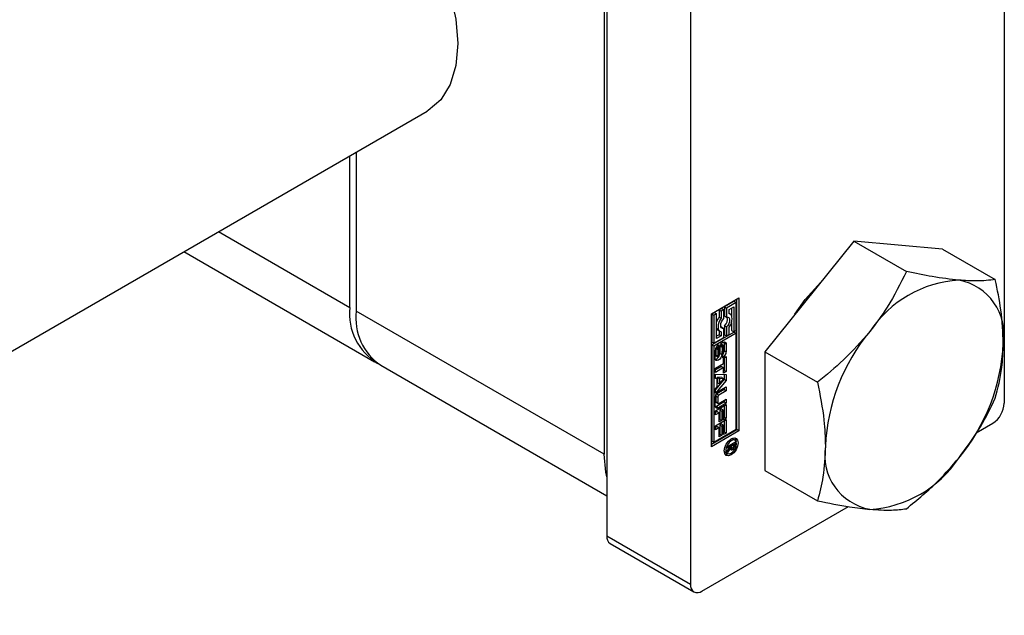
# Model space of a CAD drawing. Header units: millimetres. Extents: x 0 to 25230, y 0 to 17820.
# Tile 158 of 244: x 19481 to 19548, y 9637 to 9678. Entities that reach past the tile are written whole.
import ezdxf

# ---------------------------------------------------------------- set-up
doc = ezdxf.new("R2010")
doc.units = ezdxf.units.MM
doc.linetypes.add('SLD-Sólida', pattern=[0])

msp = doc.modelspace()

# ---------------------------------------------------------------- linework, layer by layer
at = {"color": 7, "linetype": 'SLD-Sólida', "lineweight": 25, "ltscale": 30}
for p, q in [((19547.793, 9707.174), (19547.793, 9651.813)), ((19520.923, 9698.193), (19520.923, 9642.832)), ((19526.58, 9694.928), (19526.58, 9639.566)), ((19520.746, 9692.457), (19520.746, 9648.364)), ((19288.567, 9544.423), (19508.775, 9671.547)), ((19503.988, 9668.783), (19503.988, 9658.039)), ((19503.564, 9658.283), (19503.564, 9668.538)), ((19494.682, 9663.411), (19503.564, 9658.283)), ((19537.611, 9662.767), (19531.6, 9655.291)), ((19537.611, 9662.767), (19541.175, 9660.71)), ((19543.621, 9662.23), (19537.611, 9662.767)), ((19492.338, 9662.058), (19505.221, 9654.621)), ((19543.621, 9662.23), (19547.186, 9660.172)), ((19527.994, 9657.857), (19529.851, 9658.929)), ((19529.534, 9658.707), (19528.869, 9658.323)), ((19529.534, 9658.707), (19529.675, 9658.625)), ((19529.709, 9650.028), (19529.709, 9658.847)), ((19529.851, 9658.929), (19529.851, 9649.947)), ((19520.746, 9648.364), (19503.988, 9658.039)), ((19528.693, 9658.221), (19528.518, 9658.12)), ((19528.518, 9658.12), (19528.518, 9657.641)), ((19528.518, 9658.12), (19528.66, 9658.039)), ((19528.835, 9658.14), (19528.66, 9658.039)), ((19528.66, 9658.039), (19528.66, 9657.559)), ((19528.693, 9658.221), (19528.835, 9658.14)), ((19528.835, 9657.532), (19528.835, 9658.14)), ((19528.869, 9658.323), (19528.869, 9657.715)), ((19528.869, 9658.323), (19529.01, 9658.241)), ((19529.675, 9658.625), (19529.01, 9658.241)), ((19529.01, 9658.241), (19529.01, 9657.634)), ((19529.185, 9658.14), (19529.5, 9658.322)), ((19529.185, 9657.863), (19529.185, 9658.14)), ((19529.359, 9658.24), (19529.359, 9657.726)), ((19529.5, 9658.322), (19529.5, 9656.645)), ((19529.675, 9656.746), (19529.675, 9658.625)), ((19527.994, 9648.875), (19527.994, 9657.857)), ((19528.203, 9657.938), (19528.028, 9657.837)), ((19528.028, 9657.837), (19528.028, 9655.959)), ((19528.028, 9657.837), (19528.169, 9657.756)), ((19528.345, 9657.857), (19528.169, 9657.756)), ((19528.169, 9657.756), (19528.169, 9655.877)), ((19528.203, 9657.938), (19528.345, 9657.857)), ((19528.345, 9656.18), (19528.345, 9657.857)), ((19528.518, 9657.641), (19528.66, 9657.559)), ((19528.869, 9657.715), (19529.01, 9657.634)), ((19529.26, 9657.836), (19529.185, 9657.879)), ((19528.443, 9656.748), (19528.585, 9656.666)), ((19528.518, 9656.705), (19528.518, 9656.444)), ((19528.693, 9656.95), (19528.651, 9656.945)), ((19528.693, 9656.95), (19528.835, 9656.868)), ((19528.835, 9656.261), (19528.835, 9656.868)), ((19528.869, 9657.051), (19528.869, 9656.444)), ((19528.869, 9657.051), (19529.01, 9656.97)), ((19529.01, 9656.97), (19529.01, 9656.362)), ((19529.185, 9656.463), (19529.185, 9656.943)), ((19529.359, 9657.28), (19529.359, 9656.727)), ((19529.359, 9656.727), (19529.5, 9656.645)), ((19529.5, 9656.645), (19529.675, 9656.746)), ((19529.534, 9656.626), (19528.028, 9655.756)), ((19529.675, 9656.544), (19528.169, 9655.675)), ((19528.169, 9655.877), (19528.835, 9656.261)), ((19528.518, 9656.444), (19528.345, 9656.344)), ((19528.66, 9656.362), (19528.345, 9656.18)), ((19528.518, 9656.444), (19528.66, 9656.362)), ((19528.66, 9656.639), (19528.66, 9656.362)), ((19528.869, 9656.444), (19529.01, 9656.362)), ((19529.01, 9656.362), (19529.185, 9656.463)), ((19529.534, 9656.626), (19529.675, 9656.544)), ((19529.675, 9650.048), (19529.675, 9656.544)), ((19528.028, 9655.959), (19528.169, 9655.877)), ((19528.028, 9655.756), (19528.028, 9649.26)), ((19528.169, 9655.675), (19528.028, 9655.756)), ((19528.169, 9655.675), (19528.169, 9649.178)), ((19528.244, 9654.857), (19528.244, 9655.361)), ((19528.293, 9655.516), (19528.293, 9655.084)), ((19528.293, 9655.516), (19528.434, 9655.435)), ((19528.297, 9655.556), (19528.438, 9655.475)), ((19528.315, 9655.595), (19528.451, 9655.516)), ((19528.331, 9655.62), (19528.467, 9655.542)), ((19528.341, 9655.635), (19528.48, 9655.554)), ((19528.343, 9655.638), (19528.484, 9655.556)), ((19528.434, 9655.435), (19528.434, 9655.003)), ((19528.484, 9655.556), (19528.48, 9655.554)), ((19528.484, 9655.765), (19528.484, 9655.556)), ((19528.531, 9655.055), (19528.541, 9655.534)), ((19528.572, 9655.679), (19528.562, 9655.197)), ((19528.572, 9655.679), (19528.713, 9655.597)), ((19528.579, 9655.704), (19528.716, 9655.625)), ((19528.594, 9655.736), (19528.724, 9655.661)), ((19528.613, 9655.769), (19528.741, 9655.696)), ((19528.629, 9655.795), (19528.763, 9655.718)), ((19528.785, 9655.72), (19528.644, 9655.802)), ((19528.713, 9655.597), (19528.704, 9655.116)), ((19528.808, 9655.223), (19528.808, 9655.655)), ((19528.859, 9655.882), (19528.847, 9655.962)), ((19528.859, 9655.882), (19528.859, 9655.377)), ((19528.859, 9655.882), (19529.001, 9655.8)), ((19528.859, 9655.377), (19529.001, 9655.295)), ((19529.001, 9655.8), (19529.001, 9655.295)), ((19528.293, 9655.084), (19528.434, 9655.003)), ((19528.301, 9655.038), (19528.442, 9654.956)), ((19528.316, 9655.018), (19528.458, 9654.937)), ((19528.562, 9655.197), (19528.704, 9655.116)), ((19528.759, 9654.891), (19528.76, 9655.101)), ((19528.821, 9654.868), (19528.999, 9654.971)), ((19528.821, 9654.494), (19528.821, 9654.868)), ((19528.858, 9654.89), (19528.858, 9654.028)), ((19528.999, 9654.971), (19528.999, 9653.946)), ((19531.6, 9655.291), (19535.165, 9653.233)), ((19531.6, 9655.291), (19531.6, 9647.276)), ((19505.645, 9654.376), (19520.923, 9645.556)), ((19528.268, 9654.175), (19528.821, 9654.494)), ((19528.679, 9654.299), (19528.268, 9654.062)), ((19528.821, 9654.218), (19528.268, 9653.899)), ((19528.268, 9653.899), (19528.268, 9654.175)), ((19528.679, 9654.299), (19528.821, 9654.218)), ((19528.821, 9653.843), (19528.821, 9654.218)), ((19528.858, 9654.028), (19528.821, 9654.006)), ((19528.858, 9654.028), (19528.999, 9653.946)), ((19528.268, 9653.786), (19528.999, 9653.759)), ((19528.268, 9653.491), (19528.268, 9653.786)), ((19528.268, 9653.557), (19528.39, 9653.486)), ((19528.39, 9653.486), (19528.268, 9653.491)), ((19528.858, 9653.441), (19528.268, 9652.738)), ((19528.999, 9653.36), (19528.268, 9652.488)), ((19528.39, 9652.93), (19528.39, 9653.486)), ((19528.408, 9653.563), (19528.408, 9653.2)), ((19528.698, 9653.549), (19528.408, 9653.563)), ((19528.408, 9653.563), (19528.55, 9653.482)), ((19528.55, 9653.482), (19528.55, 9653.118)), ((19528.84, 9653.467), (19528.55, 9653.482)), ((19528.55, 9653.118), (19528.84, 9653.467)), ((19528.698, 9653.549), (19528.84, 9653.467)), ((19528.999, 9653.946), (19528.821, 9653.843)), ((19528.858, 9653.764), (19528.858, 9653.441)), ((19528.858, 9653.441), (19528.999, 9653.36)), ((19528.999, 9653.759), (19528.999, 9653.36)), ((19528.268, 9652.783), (19528.39, 9652.93)), ((19528.268, 9652.488), (19528.268, 9652.783)), ((19528.858, 9652.73), (19528.356, 9652.44)), ((19528.408, 9653.2), (19528.55, 9653.118)), ((19528.471, 9652.619), (19528.999, 9652.924)), ((19528.858, 9652.842), (19528.858, 9652.73)), ((19528.858, 9652.73), (19528.999, 9652.648)), ((19528.999, 9652.924), (19528.999, 9652.648)), ((19528.245, 9651.642), (19528.245, 9652.227)), ((19528.283, 9652.315), (19528.283, 9651.926)), ((19528.283, 9652.315), (19528.425, 9652.233)), ((19528.356, 9652.44), (19528.497, 9652.358)), ((19528.425, 9652.233), (19528.425, 9651.844)), ((19528.999, 9652.648), (19528.497, 9652.358)), ((19528.497, 9651.802), (19528.999, 9652.092)), ((19528.999, 9652.092), (19528.999, 9651.816)), ((19528.268, 9651.298), (19528.999, 9651.72)), ((19528.283, 9651.926), (19528.425, 9651.844)), ((19528.305, 9651.879), (19528.446, 9651.797)), ((19528.858, 9651.898), (19528.33, 9651.593)), ((19528.33, 9651.593), (19528.471, 9651.512)), ((19528.999, 9651.816), (19528.471, 9651.512)), ((19528.679, 9651.425), (19528.554, 9651.353)), ((19528.554, 9651.353), (19528.554, 9650.734)), ((19528.554, 9651.353), (19528.696, 9651.271)), ((19528.679, 9651.425), (19528.821, 9651.343)), ((19528.858, 9652.01), (19528.858, 9651.898)), ((19528.858, 9651.898), (19528.999, 9651.816)), ((19528.858, 9651.638), (19528.858, 9650.878)), ((19528.999, 9651.72), (19528.999, 9650.796)), ((19528.268, 9651.024), (19528.268, 9651.298)), ((19528.376, 9651.25), (19528.268, 9651.187)), ((19528.517, 9651.168), (19528.268, 9651.024)), ((19528.268, 9650.293), (19528.999, 9650.715)), ((19528.376, 9651.25), (19528.517, 9651.168)), ((19528.517, 9650.549), (19528.517, 9651.168)), ((19528.554, 9650.734), (19528.517, 9650.712)), ((19528.554, 9650.734), (19528.696, 9650.652)), ((19528.821, 9651.343), (19528.696, 9651.271)), ((19528.696, 9651.271), (19528.696, 9650.652)), ((19528.821, 9650.693), (19528.821, 9651.343)), ((19528.858, 9650.878), (19528.821, 9650.856)), ((19528.999, 9650.796), (19528.821, 9650.693)), ((19528.858, 9650.878), (19528.999, 9650.796)), ((19528.999, 9650.715), (19528.999, 9649.791)), ((19527.994, 9649.038), (19529.709, 9650.028)), ((19528.169, 9649.178), (19529.675, 9650.048)), ((19528.268, 9650.019), (19528.268, 9650.293)), ((19528.376, 9650.245), (19528.268, 9650.183)), ((19528.517, 9650.163), (19528.268, 9650.019)), ((19528.376, 9650.245), (19528.517, 9650.163)), ((19528.696, 9650.652), (19528.517, 9650.549)), ((19528.517, 9649.545), (19528.517, 9650.163)), ((19528.679, 9650.42), (19528.554, 9650.348)), ((19528.554, 9650.348), (19528.554, 9649.729)), ((19528.554, 9650.348), (19528.696, 9650.267)), ((19528.679, 9650.42), (19528.821, 9650.339)), ((19528.821, 9650.339), (19528.696, 9650.267)), ((19528.696, 9650.267), (19528.696, 9649.648)), ((19528.821, 9649.688), (19528.821, 9650.339)), ((19528.858, 9650.634), (19528.858, 9649.873)), ((19529.851, 9649.947), (19529.709, 9650.028)), ((19545.896, 9649.819), (19547.015, 9650.465)), ((19529.851, 9649.947), (19527.994, 9648.875)), ((19528.554, 9649.729), (19528.517, 9649.708)), ((19528.696, 9649.648), (19528.517, 9649.545)), ((19528.554, 9649.729), (19528.696, 9649.648)), ((19528.858, 9649.873), (19528.821, 9649.852)), ((19528.999, 9649.791), (19528.821, 9649.688)), ((19528.858, 9649.873), (19528.999, 9649.791)), ((19529.449, 9649.386), (19529.349, 9649.41)), ((19529.59, 9649.305), (19529.449, 9649.386)), ((19528.028, 9649.26), (19528.169, 9649.178)), ((19529.075, 9648.884), (19529.581, 9649.177)), ((19529.31, 9648.905), (19529.075, 9648.77)), ((19529.075, 9648.617), (19529.31, 9648.905)), ((19529.075, 9648.77), (19529.075, 9648.884)), ((19529.27, 9648.741), (19529.075, 9648.483)), ((19529.206, 9648.778), (19529.27, 9648.741)), ((19529.21, 9648.963), (19529.31, 9648.905)), ((19529.233, 9648.976), (19529.333, 9648.919)), ((19529.266, 9648.852), (19529.363, 9648.797)), ((19529.267, 9648.853), (19529.357, 9648.801)), ((19529.277, 9648.771), (19529.419, 9648.689)), ((19529.286, 9648.699), (19529.341, 9648.668)), ((19529.31, 9648.905), (19529.333, 9648.892)), ((19529.498, 9649.014), (19529.333, 9648.919)), ((19529.333, 9648.919), (19529.333, 9648.892)), ((19529.399, 9649.072), (19529.498, 9649.014)), ((19529.44, 9649.095), (19529.44, 9649.066)), ((19529.44, 9649.066), (19529.581, 9648.985)), ((19529.459, 9648.836), (19529.528, 9648.796)), ((19529.497, 9648.942), (19529.498, 9648.957)), ((19529.497, 9648.943), (19529.571, 9648.9)), ((19529.498, 9648.972), (19529.498, 9649.014)), ((19529.498, 9648.957), (19529.498, 9648.972)), ((19529.581, 9649.177), (19529.581, 9648.985)), ((19528.866, 9648.573), (19528.937, 9648.499)), ((19528.937, 9648.499), (19529.078, 9648.417)), ((19529.075, 9648.483), (19529.075, 9648.617)), ((19531.6, 9647.276), (19535.165, 9645.219)), ((19527.358, 9639.117), (19537.25, 9644.828)), ((19526.58, 9639.566), (19520.923, 9642.832)), ((19521.151, 9642.328), (19526.808, 9639.063))]:
    msp.add_line(p, q, dxfattribs=at)
at = {"color": 7, "linetype": 'SLD-Sólida', "lineweight": 25, "ltscale": 30, "flags": 128}
for points in [[(19503.988, 9688.247), (19505.337, 9687.27), (19506.628, 9686.033), (19507.814, 9684.58), (19508.85, 9682.965), (19509.699, 9681.248), (19510.329, 9679.493), (19510.716, 9677.764), (19510.847, 9676.126), (19510.716, 9674.638), (19510.329, 9673.357), (19509.699, 9672.328), (19508.85, 9671.592), (19508.775, 9671.547)], [(19533.638, 9657.825), (19534.343, 9658.814), (19535.394, 9659.986)], [(19528.66, 9657.559), (19528.57, 9657.42), (19528.502, 9657.27), (19528.46, 9657.119), (19528.445, 9656.975), (19528.46, 9656.849), (19528.502, 9656.747), (19528.57, 9656.676), (19528.66, 9656.639)], [(19528.835, 9656.868), (19528.749, 9656.867), (19528.681, 9656.905), (19528.637, 9656.978), (19528.622, 9657.078), (19528.637, 9657.195), (19528.681, 9657.318), (19528.749, 9657.435), (19528.835, 9657.532)], [(19529.01, 9657.634), (19529.096, 9657.635), (19529.164, 9657.597), (19529.208, 9657.525), (19529.223, 9657.425), (19529.208, 9657.307), (19529.164, 9657.184), (19529.096, 9657.068), (19529.01, 9656.97)], [(19529.185, 9656.943), (19529.275, 9657.082), (19529.343, 9657.232), (19529.385, 9657.384), (19529.4, 9657.527), (19529.385, 9657.653), (19529.343, 9657.755), (19529.275, 9657.826), (19529.185, 9657.863)], [(19528.298, 9655.565), (19528.298, 9655.561), (19528.297, 9655.556)], [(19528.541, 9655.534), (19528.558, 9655.646), (19528.608, 9655.761), (19528.682, 9655.862), (19528.77, 9655.933), (19528.858, 9655.964), (19528.933, 9655.949), (19528.983, 9655.892), (19529.001, 9655.8)], [(19528.704, 9655.116), (19528.684, 9655.004), (19528.633, 9654.89), (19528.558, 9654.791), (19528.471, 9654.722), (19528.384, 9654.693), (19528.31, 9654.708), (19528.261, 9654.766), (19528.244, 9654.857)], [(19528.531, 9655.051), (19528.543, 9655.086), (19528.562, 9655.197)], [(19528.257, 9651.565), (19528.286, 9651.573), (19528.33, 9651.593)], [(19529.334, 9649.402), (19529.514, 9649.464), (19529.666, 9649.435), (19529.767, 9649.318), (19529.803, 9649.131), (19529.767, 9648.904), (19529.666, 9648.67), (19529.514, 9648.465), (19529.334, 9648.32), (19529.155, 9648.258), (19529.003, 9648.288), (19528.902, 9648.404), (19528.866, 9648.591), (19528.902, 9648.818), (19529.003, 9649.052), (19529.155, 9649.257), (19529.334, 9649.402)], [(19529.587, 9649.462), (19529.626, 9649.4), (19529.661, 9649.231)], [(19529.334, 9649.279), (19529.196, 9649.168), (19529.078, 9649.009), (19529, 9648.828), (19528.972, 9648.652), (19529, 9648.508), (19529.078, 9648.417), (19529.196, 9648.395), (19529.334, 9648.443), (19529.473, 9648.555), (19529.591, 9648.713), (19529.669, 9648.894), (19529.697, 9649.07), (19529.669, 9649.214), (19529.591, 9649.305), (19529.473, 9649.328), (19529.334, 9649.279)], [(19529.439, 9649.049), (19529.439, 9649.056), (19529.44, 9649.066)], [(19520.923, 9646.846), (19520.855, 9647.152), (19520.746, 9648.364)], [(19529.178, 9648.394), (19529.014, 9648.34), (19528.94, 9648.342)]]:
    msp.add_lwpolyline(points, dxfattribs=at)
at = {"color": 7, "linetype": 'SLD-Sólida', "lineweight": 25, "ltscale": 900}
for centre, radius, start, end in [((19545.181, 9652.387), 7.758, 93.42954, 146.56509), ((19544.033, 9656.456), 3.738, 350.74812, 79.45322), ((19507.396, 9657.833), 3.859, 173.30165, 239.51731), ((19507.793, 9657.554), 3.836, 172.74417, 235.94365), ((19529.427, 9656.96), 1.136, 143.14072, 162.36475), ((19528.538, 9657.477), 0.539, 307.79866, 17.52082), ((19528.572, 9656.964), 0.252, 205.05252, 239.1623), ((19548.734, 9648.315), 13.047, 140.22793, 177.36071), ((19528.739, 9655.34), 0.496, 120.99014, 177.53296), ((19528.507, 9655.515), 0.214, 168.95997, 179.69939), ((19528.648, 9655.434), 0.214, 168.95997, 179.69939), ((19528.633, 9655.436), 0.198, 156.24081, 168.91714), ((19528.559, 9655.469), 0.117, 141.52287, 156.30811), ((19528.512, 9655.505), 0.0582, 122.56015, 140.4461), ((19528.795, 9655.674), 0.223, 176.73209, 178.80634), ((19528.636, 9655.788), 0.0165, 60.8285, 90.70761), ((19528.952, 9655.592), 0.238, 172.08878, 178.70753), ((19528.94, 9655.591), 0.227, 161.86684, 171.32352), ((19528.872, 9655.613), 0.156, 147.81776, 161.84956), ((19528.795, 9655.664), 0.0625, 120.438, 149.94982), ((19528.775, 9655.702), 0.0206, 52.38896, 127.21735), ((19528.754, 9655.681), 0.0505, 12.24924, 47.63383), ((19528.393, 9655.393), 0.467, 330.42543, 358.05712), ((19528.673, 9655.657), 0.135, 359.45087, 14.97734), ((19534.69, 9656.456), 13.047, 320.22793, 357.36071), ((19528.157, 9655.13), 0.367, 285.76276, 327.74497), ((19528.418, 9655.082), 0.125, 178.9775, 200.67355), ((19528.334, 9655.049), 0.0356, 198.38171, 238.90583), ((19528.56, 9655), 0.125, 178.9775, 200.67355), ((19528.475, 9654.967), 0.0348, 198.09402, 248.35334), ((19528.464, 9654.979), 0.044, 268.23074, 339.94262), ((19528.342, 9655.055), 0.187, 330.70727, 343.30532), ((19528.288, 9655.071), 0.244, 343.3299, 356.10735), ((19528.506, 9655.316), 0.496, 300.76903, 357.55385), ((19528.728, 9655.152), 0.06, 301.35023, 324.69244), ((19528.677, 9655.192), 0.125, 323.394, 341.55106), ((19528.62, 9655.218), 0.187, 339.72281, 351.08599), ((19528.598, 9655.224), 0.21, 350.3584, 359.76951), ((19528.736, 9652.205), 0.492, 122.60548, 177.39452), ((19528.441, 9652.307), 0.158, 122.60548, 177.39452), ((19528.582, 9652.226), 0.158, 122.60548, 177.39452), ((19528.383, 9651.62), 0.14, 170.78596, 309.20329), ((19528.335, 9651.921), 0.0516, 174.37962, 234.30196), ((19528.469, 9651.837), 0.0448, 170.78596, 309.20329), ((19546.104, 9651.889), 1.69, 302.60548, 357.39452), ((19529.188, 9648.92), 0.173, 289.14418, 301.05073), ((19529.35, 9648.748), 0.0808, 184.82584, 263.50926), ((19529.173, 9648.975), 0.229, 296.97316, 314.91395), ((19529.474, 9648.881), 0.142, 175.53758, 214.46585), ((19529.345, 9648.803), 0.135, 268.45424, 302.9996), ((19529.385, 9648.839), 0.0471, 234.37839, 304.79245), ((19529.335, 9648.953), 0.171, 296.7701, 310.63885), ((19529.284, 9648.936), 0.28, 298.61275, 330.20377), ((19529.359, 9648.924), 0.134, 310.71559, 341.30976), ((19529.24, 9648.961), 0.258, 342.02007, 355.67412), ((19529.233, 9648.98), 0.347, 328.08161, 346.71993), ((19529.173, 9648.991), 0.408, 347.12329, 359.08579), ((19539.391, 9648.315), 3.738, 170.74812, 259.45322), ((19538.243, 9652.384), 7.758, 273.42954, 326.56509), ((19521.446, 9642.765), 0.527, 172.74417, 235.94365), ((19527.054, 9639.489), 0.48, 170.78596, 309.20329)]:
    msp.add_arc(centre, radius, start, end, dxfattribs=at)
at = {"color": 7, "linetype": 'SLD-Sólida', "lineweight": 25, "ltscale": 30}
for points, knots in [([(19541.175, 9660.71), (19540.774, 9659.895), (19540.085, 9658.495), (19539.113, 9657.202), (19538.707, 9656.661)], [0, 0, 0, 0, 0.581944, 1, 1, 1, 1]), ([(19544.717, 9660.131), (19544.14, 9660.198), (19543.063, 9660.323), (19541.774, 9660.587), (19541.175, 9660.71)], [0, 0, 0, 0, 0.53526, 1, 1, 1, 1]), ([(19547.186, 9660.172), (19546.784, 9660.124), (19546.095, 9660.04), (19545.123, 9660.104), (19544.717, 9660.131)], [0, 0, 0, 0, 0.581944, 1, 1, 1, 1]), ([(19547.722, 9655.855), (19547.691, 9656.6), (19547.632, 9657.992), (19547.327, 9659.481), (19547.186, 9660.172)], [0, 0, 0, 0, 0.53526, 1, 1, 1, 1]), ([(19538.707, 9656.661), (19538.13, 9656.002), (19537.053, 9654.769), (19535.764, 9653.72), (19535.165, 9653.233)], [0, 0, 0, 0, 0.53526, 1, 1, 1, 1]), ([(19547.186, 9652.158), (19547.359, 9652.824), (19547.657, 9653.968), (19547.703, 9655.299), (19547.722, 9655.855)], [0, 0, 0, 0, 0.581944, 1, 1, 1, 1]), ([(19535.165, 9653.233), (19535.338, 9652.367), (19535.636, 9650.879), (19535.682, 9649.494), (19535.702, 9648.916)], [0, 0, 0, 0, 0.581944, 1, 1, 1, 1]), ([(19544.717, 9648.11), (19545.231, 9648.806), (19546.19, 9650.107), (19546.87, 9651.507), (19547.186, 9652.158)], [0, 0, 0, 0, 0.53526, 1, 1, 1, 1]), ([(19535.702, 9648.916), (19535.67, 9648.207), (19535.611, 9646.884), (19535.306, 9645.747), (19535.165, 9645.219)], [0, 0, 0, 0, 0.5352597, 1, 1, 1, 1]), ([(19541.175, 9644.681), (19541.923, 9645.296), (19543.208, 9646.352), (19544.272, 9647.591), (19544.717, 9648.11)], [0, 0, 0, 0, 0.581944, 1, 1, 1, 1]), ([(19535.165, 9645.219), (19535.912, 9645.067), (19537.197, 9644.807), (19538.262, 9644.689), (19538.707, 9644.64)], [0, 0, 0, 0, 0.581944, 1, 1, 1, 1]), ([(19538.707, 9644.64), (19539.22, 9644.609), (19540.179, 9644.553), (19540.859, 9644.64), (19541.175, 9644.681)], [0, 0, 0, 0, 0.53526, 1, 1, 1, 1])]:
    msp.add_open_spline(points, degree=3, knots=knots, dxfattribs=at)

doc.saveas('drawing.dxf')
